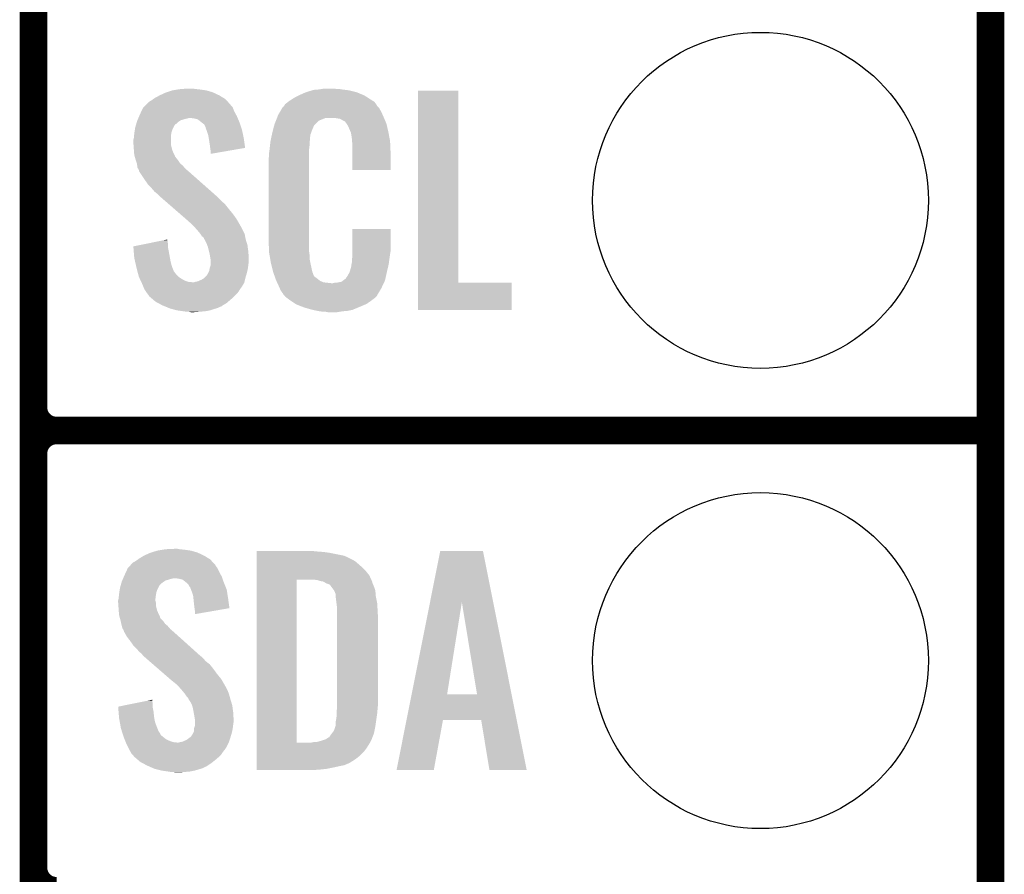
# Model space of a CAD drawing. Extents: x -1.3 to 24.2, y -3.9 to 53.4.
# Tile 16 of 57: x 18.8 to 24.2, y 3.9 to 8.6. Entities that reach past the tile are written whole.
import ezdxf

# ---------------------------------------------------------------- set-up
doc = ezdxf.new("R2010")
doc.units = 0
doc.layers.get('0').update_dxf_attribs({"linetype": 'CONTINUOUS'})
for name, color, linetype in [('TWO-WIRE_ETH_3_CLICK_V103_GKO', 9, 'CONTINUOUS'), ('TWO-WIRE_ETH_3_CLICK_V103_GTO', 11, 'CONTINUOUS'), ('TWO-WIRE_ETH_3_CLICK_V103_GTS', 8, 'CONTINUOUS')]:
    doc.layers.add(name, color=color, linetype=linetype)

# ---------------------------------------------------------------- blocks, each defined once
blk = doc.blocks.new('ROUND_62')
blk.add_circle((0, 0), 0.9271)

msp = doc.modelspace()

# ---------------------------------------------------------------- linework, layer by layer
at = {"layer": 'TWO-WIRE_ETH_3_CLICK_V103_GKO', "const_width": 0.1524}
msp.add_lwpolyline([(24.13, -1.27), (24.13, 50.1142)], dxfattribs=at)
at = {"layer": 'TWO-WIRE_ETH_3_CLICK_V103_GTO', "const_width": 0.1524}
for points in [[(18.8468, -0.5588), (18.8468, 18.3388)], [(18.8468, 6.477), (18.8468, 8.763)], [(18.9738, 6.35), (24.13, 6.35)], [(18.9738, 6.35), (24.13, 6.35)], [(18.8468, 3.937), (18.8468, 6.223)]]:
    msp.add_lwpolyline(points, dxfattribs=at)
for points in [[(18.8468, 6.477, 0.4142136), (18.9738, 6.35)], [(18.9738, 6.35, 0.4142136), (18.8468, 6.223)], [(18.9738, 6.35, 0.4142136), (18.8468, 6.223)], [(18.8468, 3.937, 0.4142136), (18.9738, 3.81)]]:
    msp.add_lwpolyline(points, format="xyb", dxfattribs=at)
at = {"layer": 'TWO-WIRE_ETH_3_CLICK_V103_GTO'}
for points in [[(19.542758, 8.19912), (19.575782, 8.21436), (19.87296, 8.19912), (19.840304, 8.21436)], [(19.575782, 8.21436), (19.5834, 8.2169), (19.840304, 8.21436), (19.83486, 8.2169)], [(19.5834, 8.2169), (19.61388, 8.22706), (19.83486, 8.2169), (19.799302, 8.22706)], [(19.61388, 8.22706), (19.646054, 8.23214), (19.799302, 8.22706), (19.76374, 8.23214)], [(19.646054, 8.23214), (19.662142, 8.23468), (19.76374, 8.23214), (19.738342, 8.23468)], [(19.662142, 8.23468), (19.71294, 8.23722), (19.738342, 8.23468), (19.728182, 8.23722)], [(20.32254, 8.2042), (20.3454, 8.21436), (20.66072, 8.2042), (20.636046, 8.21436)], [(20.3454, 8.21436), (20.353014, 8.216898), (20.636046, 8.21436), (20.629882, 8.216898)], [(20.353014, 8.216898), (20.36826, 8.22198), (20.629882, 8.216898), (20.609558, 8.22198)], [(20.36826, 8.22198), (20.385194, 8.22706), (20.609558, 8.22198), (20.58924, 8.22706)], [(20.385194, 8.22706), (20.393662, 8.2296), (20.58924, 8.22706), (20.56892, 8.2296)], [(20.393662, 8.2296), (20.42414, 8.23214), (20.56892, 8.2296), (20.5486, 8.23214)], [(20.42414, 8.23214), (20.43938, 8.23468), (20.5486, 8.23214), (20.533362, 8.23468)], [(20.43938, 8.23468), (20.454622, 8.23722), (20.518122, 8.23468), (20.507962, 8.23722)], [(20.970242, 7.16534), (20.97026, 8.224498), (21.191242, 7.16534), (21.19122, 8.224498)], [(20.97026, 8.224498), (20.970262, 8.22452), (21.19122, 8.224498), (20.970262, 8.22452)], [(19.469096, 8.148316), (19.484342, 8.163562), (19.933922, 8.148316), (19.919948, 8.163562)], [(19.484342, 8.163562), (19.49704, 8.171178), (19.919948, 8.163562), (19.912968, 8.171178)], [(19.49704, 8.171178), (19.507704, 8.178798), (19.912968, 8.171178), (19.905982, 8.178798)], [(19.507704, 8.178798), (19.51482, 8.183882), (19.905982, 8.178798), (19.897722, 8.183882)], [(19.51482, 8.183882), (19.542758, 8.19912), (19.897722, 8.183882), (19.87296, 8.19912)], [(20.236184, 8.150862), (20.252506, 8.163558), (20.73801, 8.150862), (20.728942, 8.163558)], [(20.252506, 8.163558), (20.25904, 8.16864), (20.728942, 8.163558), (20.720812, 8.16864)], [(20.25904, 8.16864), (20.271014, 8.17626), (20.720812, 8.16864), (20.70862, 8.17626)], [(20.271014, 8.17626), (20.286982, 8.18642), (20.70862, 8.17626), (20.692816, 8.18642)], [(20.286982, 8.18642), (20.312376, 8.199118), (20.692816, 8.18642), (20.67306, 8.199118)], [(20.312376, 8.199118), (20.32254, 8.2042), (20.67306, 8.199118), (20.66072, 8.2042)], [(19.43354, 8.09244), (19.443022, 8.112758), (19.965326, 8.09244), (19.95424, 8.112758)], [(19.443022, 8.112758), (19.451322, 8.13054), (19.95424, 8.112758), (19.947572, 8.13054)], [(19.451322, 8.13054), (19.453856, 8.133076), (19.947572, 8.13054), (19.94662, 8.133076)], [(19.453856, 8.133076), (19.46402, 8.14324), (19.94662, 8.133076), (19.936462, 8.14324)], [(19.46402, 8.14324), (19.469096, 8.148316), (19.936462, 8.14324), (19.933922, 8.148316)], [(20.19808, 8.092442), (20.207044, 8.10768), (20.773968, 8.092442), (20.76704, 8.10768)], [(20.207044, 8.10768), (20.220494, 8.130538), (20.76704, 8.10768), (20.754342, 8.130538)], [(20.220494, 8.130538), (20.223486, 8.135622), (20.754342, 8.130538), (20.74926, 8.135622)], [(20.223486, 8.135622), (20.228562, 8.138166), (20.74926, 8.135622), (20.746716, 8.138166)], [(20.228562, 8.138166), (20.230082, 8.1407), (20.746716, 8.138166), (20.744182, 8.1407)], [(20.230082, 8.1407), (20.23313, 8.145778), (20.744182, 8.1407), (20.74164, 8.145778)], [(20.23313, 8.145778), (20.236184, 8.150862), (20.74164, 8.145778), (20.73801, 8.150862)], [(19.413944, 8.041638), (19.416846, 8.051798), (19.634196, 8.041638), (19.644358, 8.051798)], [(19.416846, 8.051798), (19.4183, 8.056882), (19.644358, 8.051798), (19.651982, 8.056882)], [(19.4183, 8.056882), (19.420474, 8.061958), (19.651982, 8.056882), (19.659596, 8.061958)], [(19.420474, 8.061958), (19.423742, 8.06958), (19.659596, 8.061958), (19.685, 8.06958)], [(19.423742, 8.06958), (19.42483, 8.07212), (19.685, 8.06958), (19.697698, 8.07212)], [(19.42483, 8.07212), (19.425918, 8.074658), (19.697698, 8.07212), (19.705318, 8.074658)], [(19.425918, 8.07466), (19.430274, 8.084822), (19.973836, 8.07466), (19.96948, 8.084822)], [(19.425918, 8.074658), (19.425918, 8.07466), (19.705318, 8.074658), (19.712938, 8.07466)], [(19.430274, 8.084822), (19.43354, 8.09244), (19.96948, 8.084822), (19.965326, 8.09244)], [(19.733258, 8.07212), (19.712938, 8.07466), (19.974924, 8.07212), (19.973836, 8.07466)], [(19.753576, 8.067042), (19.733258, 8.07212), (19.9771, 8.067042), (19.974924, 8.07212)], [(19.775806, 8.04926), (19.753576, 8.067042), (19.98472, 8.04926), (19.9771, 8.067042)], [(19.77898, 8.04672), (19.775806, 8.04926), (19.985568, 8.04672), (19.98472, 8.04926)], [(19.789136, 8.0391), (19.77898, 8.04672), (19.988108, 8.0391), (19.985568, 8.04672)], [(20.177762, 8.041642), (20.18487, 8.059416), (20.403824, 8.041642), (20.4216, 8.059416)], [(20.18487, 8.059416), (20.190966, 8.074658), (20.4216, 8.059416), (20.459696, 8.074658)], [(20.190966, 8.07466), (20.192998, 8.07974), (20.781918, 8.07466), (20.77974, 8.07974)], [(20.190966, 8.074658), (20.190966, 8.07466), (20.459696, 8.074658), (20.510498, 8.07466)], [(20.192998, 8.07974), (20.19808, 8.092442), (20.77974, 8.07974), (20.773968, 8.092442)], [(20.540978, 8.06958), (20.510498, 8.07466), (20.784096, 8.06958), (20.781918, 8.07466)], [(20.548598, 8.064502), (20.540978, 8.06958), (20.786272, 8.064502), (20.784096, 8.06958)], [(20.563836, 8.056882), (20.548598, 8.064502), (20.789536, 8.056882), (20.786272, 8.064502)], [(20.568918, 8.051802), (20.563836, 8.056882), (20.791714, 8.051802), (20.789536, 8.056882)], [(20.574364, 8.044178), (20.568918, 8.051802), (20.79498, 8.044178), (20.791714, 8.051802)], [(19.40306, 7.9883), (19.404232, 7.99592), (19.60753, 7.9883), (19.6088, 7.99592)], [(19.404232, 7.99592), (19.406576, 8.011158), (19.6088, 7.99592), (19.61388, 8.011158)], [(19.406576, 8.011158), (19.40814, 8.021322), (19.61388, 8.011158), (19.618962, 8.021322)], [(19.40814, 8.021322), (19.41104, 8.031478), (19.618962, 8.021322), (19.62404, 8.031478)], [(19.41104, 8.031478), (19.413218, 8.039096), (19.62404, 8.031478), (19.62912, 8.039096)], [(19.413218, 8.039096), (19.413944, 8.041638), (19.62912, 8.039096), (19.634196, 8.041638)], [(19.796758, 8.023864), (19.789136, 8.0391), (19.993186, 8.023864), (19.988108, 8.0391)], [(19.79676, 8.021324), (19.796758, 8.023864), (19.994032, 8.021324), (19.993186, 8.023864)], [(19.800572, 8.011158), (19.79676, 8.021324), (19.99742, 8.011158), (19.994032, 8.021324)], [(19.80438, 8.001), (19.800572, 8.011158), (19.99956, 8.001), (19.99742, 8.011158)], [(19.811998, 7.978142), (19.80438, 8.001), (20.004372, 7.978142), (19.99956, 8.001)], [(20.16292, 7.983216), (20.16506, 7.99338), (20.37588, 7.983216), (20.379574, 7.99338)], [(20.16506, 7.99338), (20.169738, 8.01116), (20.379574, 7.99338), (20.38604, 8.01116)], [(20.169738, 8.01116), (20.175754, 8.034016), (20.38604, 8.01116), (20.396198, 8.034016)], [(20.175754, 8.034016), (20.177762, 8.041642), (20.396198, 8.034016), (20.403824, 8.041642)], [(20.581618, 8.034022), (20.574364, 8.044178), (20.79737, 8.034022), (20.79498, 8.044178)], [(20.59178, 8.01116), (20.581618, 8.034022), (20.80275, 8.01116), (20.79737, 8.034022)], [(20.595844, 8.001), (20.59178, 8.01116), (20.80514, 8.001), (20.80275, 8.01116)], [(20.59686, 7.99846), (20.595844, 8.001), (20.805624, 7.99846), (20.80514, 8.001)], [(20.599398, 7.993384), (20.59686, 7.99846), (20.806592, 7.993384), (20.805624, 7.99846)], [(20.5994, 7.990842), (20.599398, 7.993384), (20.807076, 7.990842), (20.806592, 7.993384)], [(20.60194, 7.978138), (20.5994, 7.990842), (20.809496, 7.978138), (20.807076, 7.990842)], [(19.39798, 7.952742), (19.40052, 7.962902), (19.60626, 7.952742), (19.60626, 7.962902)], [(19.39798, 7.940038), (19.39798, 7.952742), (19.60626, 7.940038), (19.60626, 7.952742)], [(19.39907, 7.924798), (19.39798, 7.940038), (19.60626, 7.924798), (19.60626, 7.940038)], [(19.40052, 7.962902), (19.402296, 7.980678), (19.60626, 7.962902), (19.60626, 7.980678)], [(19.402296, 7.980678), (19.40306, 7.9883), (19.60626, 7.980678), (19.60753, 7.9883)], [(19.814406, 7.9629), (19.811998, 7.978142), (20.00758, 7.9629), (20.004372, 7.978142)], [(19.81962, 7.92988), (19.814406, 7.9629), (20.012286, 7.92988), (20.00758, 7.9629)], [(20.15236, 7.92226), (20.154616, 7.942578), (20.3708, 7.92226), (20.3708, 7.942578)], [(20.154616, 7.942578), (20.1549, 7.945118), (20.3708, 7.942578), (20.371308, 7.945118)], [(20.1549, 7.945118), (20.157038, 7.955278), (20.371308, 7.945118), (20.37334, 7.955278)], [(20.157038, 7.955278), (20.159712, 7.967978), (20.37334, 7.955278), (20.37334, 7.967978)], [(20.159712, 7.967978), (20.16185, 7.978138), (20.37334, 7.967978), (20.37588, 7.978138)], [(20.16185, 7.978138), (20.16292, 7.983216), (20.37588, 7.978138), (20.37588, 7.983216)], [(20.60448, 7.96036), (20.60194, 7.978138), (20.812882, 7.96036), (20.809496, 7.978138)], [(20.605458, 7.947658), (20.60448, 7.96036), (20.8153, 7.947658), (20.812882, 7.96036)], [(20.60702, 7.92734), (20.605458, 7.947658), (20.816184, 7.92734), (20.8153, 7.947658)], [(19.40052, 7.90448), (19.39907, 7.924798), (19.61134, 7.90448), (19.60626, 7.924798)], [(19.401302, 7.894318), (19.40052, 7.90448), (19.61388, 7.894318), (19.61134, 7.90448)], [(19.40306, 7.871462), (19.401302, 7.894318), (19.624432, 7.871462), (19.61388, 7.894318)], [(19.82216, 7.90956), (19.81962, 7.92988), (20.01518, 7.90956), (20.012286, 7.92988)], [(19.822162, 7.909556), (19.82216, 7.90956), (20.01518, 7.909556), (20.01518, 7.90956)], [(19.8247, 7.89178), (19.822162, 7.909556), (19.912542, 7.89178), (20.01518, 7.909556)], [(19.8247, 7.876566), (19.8247, 7.89178), (19.8247, 7.876566), (19.912542, 7.89178)], [(20.14728, 7.88162), (20.14982, 7.8994), (20.36826, 7.88162), (20.36826, 7.8994)], [(20.14982, 7.8994), (20.150102, 7.901938), (20.36826, 7.8994), (20.36826, 7.901938)], [(20.150102, 7.901938), (20.15236, 7.92226), (20.36826, 7.901938), (20.3708, 7.92226)], [(20.60702, 7.88924), (20.60702, 7.92734), (20.81784, 7.88924), (20.816184, 7.92734)], [(20.60702, 7.787662), (20.60702, 7.88924), (20.817818, 7.787662), (20.81784, 7.88924)], [(19.405832, 7.8613), (19.40306, 7.871462), (19.629122, 7.8613), (19.624432, 7.871462)], [(19.406526, 7.858756), (19.405832, 7.8613), (19.631662, 7.858756), (19.629122, 7.8613)], [(19.407912, 7.85368), (19.406526, 7.858756), (19.634202, 7.85368), (19.631662, 7.858756)], [(19.409298, 7.848598), (19.407912, 7.85368), (19.63928, 7.848598), (19.634202, 7.85368)], [(19.410682, 7.84352), (19.409298, 7.848598), (19.64309, 7.84352), (19.63928, 7.848598)], [(19.412376, 7.83844), (19.410682, 7.84352), (19.6469, 7.83844), (19.64309, 7.84352)], [(19.417454, 7.823198), (19.412376, 7.83844), (19.657062, 7.823198), (19.6469, 7.83844)], [(20.14474, 7.851142), (20.14728, 7.863842), (20.36826, 7.851142), (20.36826, 7.863842)], [(20.14474, 7.40156), (20.14474, 7.851142), (20.36826, 7.40156), (20.36826, 7.851142)], [(20.14728, 7.863842), (20.14728, 7.88162), (20.36826, 7.863842), (20.36826, 7.88162)], [(19.418298, 7.820662), (19.417454, 7.823198), (19.660234, 7.820662), (19.657062, 7.823198)], [(19.419252, 7.81304), (19.418298, 7.820662), (19.669762, 7.81304), (19.660234, 7.820662)], [(19.42084, 7.800342), (19.419252, 7.81304), (19.680644, 7.800342), (19.669762, 7.81304)], [(19.423892, 7.795258), (19.42084, 7.800342), (19.685, 7.795258), (19.680644, 7.800342)], [(19.42846, 7.787642), (19.423892, 7.795258), (19.693888, 7.787642), (19.685, 7.795258)], [(19.430366, 7.78002), (19.42846, 7.787642), (19.70278, 7.78002), (19.693888, 7.787642)], [(19.430998, 7.777486), (19.430366, 7.78002), (19.70565, 7.777486), (19.70278, 7.78002)], [(19.433538, 7.774942), (19.430998, 7.777486), (19.70853, 7.774942), (19.70565, 7.777486)], [(19.46402, 7.72922), (19.433538, 7.774942), (19.76029, 7.72922), (19.70853, 7.774942)], [(20.817818, 7.78764), (20.60702, 7.787662), (20.817818, 7.78764), (20.817818, 7.787662)], [(19.4818, 7.70382), (19.46402, 7.72922), (19.789046, 7.70382), (19.76029, 7.72922)], [(19.499582, 7.68604), (19.4818, 7.70382), (19.809174, 7.68604), (19.789046, 7.70382)], [(19.514818, 7.66826), (19.499582, 7.68604), (19.829302, 7.66826), (19.809174, 7.68604)], [(19.527518, 7.658102), (19.514818, 7.66826), (19.840802, 7.658102), (19.829302, 7.66826)], [(19.54022, 7.6454), (19.527518, 7.658102), (19.85518, 7.6454), (19.840802, 7.658102)], [(19.54022, 7.645398), (19.54022, 7.6454), (19.855182, 7.645398), (19.85518, 7.6454)], [(19.572458, 7.61746), (19.54022, 7.645398), (19.88312, 7.61746), (19.855182, 7.645398)], [(19.592976, 7.599678), (19.572458, 7.61746), (19.903442, 7.599678), (19.88312, 7.61746)], [(19.622282, 7.57428), (19.592976, 7.599678), (19.92376, 7.57428), (19.903442, 7.599678)], [(19.65452, 7.54634), (19.622282, 7.57428), (19.94662, 7.54634), (19.92376, 7.57428)], [(19.68676, 7.5184), (19.65452, 7.54634), (19.966942, 7.5184), (19.94662, 7.54634)], [(19.69262, 7.51332), (19.68676, 7.5184), (19.969906, 7.51332), (19.966942, 7.5184)], [(19.71548, 7.493), (19.69262, 7.51332), (19.981758, 7.493), (19.969906, 7.51332)], [(19.720562, 7.48792), (19.71548, 7.493), (19.98472, 7.48792), (19.981758, 7.493)], [(19.725644, 7.482838), (19.720562, 7.48792), (19.987262, 7.482838), (19.98472, 7.48792)], [(19.733264, 7.475218), (19.725644, 7.482838), (19.99234, 7.475218), (19.987262, 7.482838)], [(19.735802, 7.47268), (19.733264, 7.475218), (19.99361, 7.47268), (19.99234, 7.475218)], [(19.75358, 7.45236), (19.735802, 7.47268), (20.00377, 7.45236), (19.99361, 7.47268)], [(19.76628, 7.43712), (19.75358, 7.45236), (20.01139, 7.43712), (20.00377, 7.45236)], [(20.607024, 7.338058), (20.60704, 7.462498), (20.81784, 7.338058), (20.81784, 7.462498)], [(20.60704, 7.462498), (20.607042, 7.46252), (20.81784, 7.462498), (20.607042, 7.46252)], [(19.485744, 7.383778), (19.56098, 7.399018), (19.58848, 7.383778), (19.58594, 7.399018)], [(19.56098, 7.399018), (19.58594, 7.404074), (19.58594, 7.399018), (19.58594, 7.404074)], [(19.767976, 7.434578), (19.76628, 7.43712), (20.01266, 7.434578), (20.01139, 7.43712)], [(19.776438, 7.421882), (19.767976, 7.434578), (20.01497, 7.421882), (20.01266, 7.434578)], [(19.786596, 7.414262), (19.776438, 7.421882), (20.016354, 7.414262), (20.01497, 7.421882)], [(19.78914, 7.406644), (19.786596, 7.414262), (20.01774, 7.406644), (20.016354, 7.414262)], [(19.789146, 7.406638), (19.78914, 7.406644), (20.01774, 7.406638), (20.01774, 7.406644)], [(19.791678, 7.4041), (19.789146, 7.406638), (20.018522, 7.4041), (20.01774, 7.406638)], [(19.80184, 7.38378), (19.791678, 7.4041), (20.024774, 7.38378), (20.018522, 7.4041)], [(20.147092, 7.33806), (20.14474, 7.40156), (20.36826, 7.33806), (20.36826, 7.40156)], [(19.398, 7.366004), (19.485744, 7.383778), (19.58848, 7.366004), (19.58848, 7.383778)], [(19.398204, 7.363458), (19.398, 7.366004), (19.58848, 7.363458), (19.58848, 7.366004)], [(19.400228, 7.33806), (19.398204, 7.363458), (19.59356, 7.33806), (19.58848, 7.363458)], [(19.805652, 7.373618), (19.80184, 7.38378), (20.0279, 7.373618), (20.024774, 7.38378)], [(19.809458, 7.363462), (19.805652, 7.373618), (20.029256, 7.363462), (20.0279, 7.373618)], [(19.816446, 7.33552), (19.809458, 7.363462), (20.03298, 7.33552), (20.029256, 7.363462)], [(19.40306, 7.302502), (19.400228, 7.33806), (19.600026, 7.302502), (19.59356, 7.33806)], [(19.40768, 7.28218), (19.40306, 7.302502), (19.60372, 7.28218), (19.600026, 7.302502)], [(19.81962, 7.32282), (19.816446, 7.33552), (20.033774, 7.32282), (20.03298, 7.33552)], [(19.824278, 7.294882), (19.81962, 7.32282), (20.03552, 7.294882), (20.033774, 7.32282)], [(19.8247, 7.292342), (19.824278, 7.294882), (20.03552, 7.292342), (20.03552, 7.294882)], [(19.8247, 7.28218), (19.8247, 7.292342), (20.03552, 7.28218), (20.03552, 7.292342)], [(20.14728, 7.332982), (20.147092, 7.33806), (20.368986, 7.332982), (20.36826, 7.33806)], [(20.14949, 7.320278), (20.14728, 7.332982), (20.3708, 7.320278), (20.368986, 7.332982)], [(20.153466, 7.297418), (20.14949, 7.320278), (20.3708, 7.297418), (20.3708, 7.320278)], [(20.15744, 7.27456), (20.153466, 7.297418), (20.375614, 7.27456), (20.3708, 7.297418)], [(20.60448, 7.2898), (20.606384, 7.30504), (20.810726, 7.2898), (20.81276, 7.30504)], [(20.60448, 7.277102), (20.60448, 7.2898), (20.809034, 7.277102), (20.810726, 7.2898)], [(20.606384, 7.30504), (20.60702, 7.310122), (20.81276, 7.30504), (20.813486, 7.310122)], [(20.60702, 7.32282), (20.607024, 7.338058), (20.8153, 7.32282), (20.81784, 7.338058)], [(20.60702, 7.310122), (20.60702, 7.32282), (20.813486, 7.310122), (20.8153, 7.32282)], [(19.41403, 7.254238), (19.40768, 7.28218), (19.61134, 7.254238), (19.60372, 7.28218)], [(19.41576, 7.24662), (19.41403, 7.254238), (19.61439, 7.24662), (19.61134, 7.254238)], [(19.42044, 7.22884), (19.41576, 7.24662), (19.621504, 7.22884), (19.61439, 7.24662)], [(19.812, 7.221222), (19.81708, 7.231382), (20.02536, 7.221222), (20.027616, 7.231382)], [(19.81708, 7.231382), (19.819198, 7.244082), (20.027616, 7.231382), (20.03044, 7.244082)], [(19.819198, 7.244082), (19.819622, 7.246622), (20.03044, 7.244082), (20.030756, 7.246622)], [(19.819622, 7.246622), (19.8247, 7.261864), (20.030756, 7.246622), (20.032662, 7.261864)], [(19.8247, 7.2644), (19.8247, 7.28218), (20.03298, 7.2644), (20.03552, 7.28218)], [(19.8247, 7.261864), (19.8247, 7.2644), (20.032662, 7.261864), (20.03298, 7.2644)], [(20.163792, 7.24916), (20.15744, 7.27456), (20.38096, 7.24916), (20.375614, 7.27456)], [(20.169508, 7.226298), (20.163792, 7.24916), (20.386042, 7.226298), (20.38096, 7.24916)], [(20.591782, 7.223762), (20.5994, 7.249162), (20.79752, 7.223762), (20.803496, 7.249162)], [(20.5994, 7.249162), (20.599402, 7.251704), (20.803496, 7.249162), (20.804094, 7.251704)], [(20.599402, 7.251704), (20.60194, 7.256784), (20.804094, 7.251704), (20.805288, 7.256784)], [(20.60194, 7.264402), (20.602448, 7.266942), (20.807082, 7.264402), (20.80768, 7.266942)], [(20.60194, 7.256784), (20.60194, 7.264402), (20.805288, 7.256784), (20.807082, 7.264402)], [(20.602448, 7.266942), (20.60448, 7.277102), (20.80768, 7.266942), (20.809034, 7.277102)], [(19.421108, 7.2263), (19.42044, 7.22884), (19.62404, 7.2263), (19.621504, 7.22884)], [(19.423112, 7.21868), (19.421108, 7.2263), (19.62912, 7.21868), (19.62404, 7.2263)], [(19.425786, 7.20852), (19.423112, 7.21868), (19.636742, 7.20852), (19.62912, 7.21868)], [(19.428458, 7.19836), (19.425786, 7.20852), (19.6469, 7.19836), (19.636742, 7.20852)], [(19.4332, 7.188202), (19.428458, 7.19836), (19.662138, 7.188202), (19.6469, 7.19836)], [(19.437942, 7.17804), (19.4332, 7.188202), (19.67992, 7.17804), (19.662138, 7.188202)], [(19.4415, 7.17042), (19.437942, 7.17804), (19.700242, 7.17042), (19.67992, 7.17804)], [(19.753582, 7.172962), (19.77644, 7.18312), (20.012024, 7.172962), (20.014564, 7.18312)], [(19.77644, 7.18312), (19.789142, 7.190742), (20.014564, 7.18312), (20.01647, 7.190742)], [(19.789142, 7.190742), (19.79422, 7.19582), (20.01647, 7.190742), (20.01774, 7.19582)], [(19.79422, 7.19582), (19.80184, 7.20344), (20.01774, 7.19582), (20.020024, 7.20344)], [(19.80184, 7.20344), (19.80692, 7.211062), (20.020024, 7.20344), (20.022312, 7.211062)], [(19.80692, 7.211062), (19.812, 7.221222), (20.022312, 7.211062), (20.02536, 7.221222)], [(20.170142, 7.22376), (20.169508, 7.226298), (20.386996, 7.22376), (20.386042, 7.226298)], [(20.176418, 7.20598), (20.170142, 7.22376), (20.393664, 7.20598), (20.386996, 7.22376)], [(20.177316, 7.203436), (20.176418, 7.20598), (20.396202, 7.203436), (20.393664, 7.20598)], [(20.179106, 7.19836), (20.177316, 7.203436), (20.398744, 7.19836), (20.396202, 7.203436)], [(20.1809, 7.19328), (20.179106, 7.19836), (20.40636, 7.19328), (20.398744, 7.19836)], [(20.183588, 7.18566), (20.1809, 7.19328), (20.41652, 7.18566), (20.40636, 7.19328)], [(20.18538, 7.18058), (20.183588, 7.18566), (20.422872, 7.18058), (20.41652, 7.18566)], [(20.187726, 7.1755), (20.18538, 7.18058), (20.429222, 7.1755), (20.422872, 7.18058)], [(20.191242, 7.16788), (20.187726, 7.1755), (20.447004, 7.16788), (20.429222, 7.1755)], [(20.546064, 7.170422), (20.556218, 7.178038), (20.783774, 7.170422), (20.787358, 7.178038)], [(20.556218, 7.178038), (20.566384, 7.18566), (20.787358, 7.178038), (20.789052, 7.18566)], [(20.566384, 7.18566), (20.568926, 7.185674), (20.789052, 7.18566), (20.789054, 7.185674)], [(20.568926, 7.185674), (20.571462, 7.19074), (20.789054, 7.185674), (20.79018, 7.19074)], [(20.571462, 7.19074), (20.579082, 7.2009), (20.79018, 7.19074), (20.792438, 7.2009)], [(20.579082, 7.2009), (20.59178, 7.22376), (20.792438, 7.2009), (20.79752, 7.22376)], [(20.59178, 7.22376), (20.591782, 7.223762), (20.79752, 7.22376), (20.79752, 7.223762)], [(19.442684, 7.16788), (19.4415, 7.17042), (19.725638, 7.16788), (19.700242, 7.17042)], [(19.443872, 7.165338), (19.442684, 7.16788), (20.01012, 7.165338), (20.010754, 7.16788)], [(19.44624, 7.16026), (19.443872, 7.165338), (20.007072, 7.16026), (20.01012, 7.165338)], [(19.454708, 7.139938), (19.44624, 7.16026), (19.994878, 7.139938), (20.007072, 7.16026)], [(19.455766, 7.1374), (19.454708, 7.139938), (19.99234, 7.1374), (19.994878, 7.139938)], [(19.45894, 7.129782), (19.455766, 7.1374), (19.98726, 7.129782), (19.99234, 7.1374)], [(19.45894, 7.12978), (19.45894, 7.129782), (19.987258, 7.12978), (19.98726, 7.129782)], [(19.467408, 7.11708), (19.45894, 7.12978), (19.97964, 7.11708), (19.987258, 7.12978)], [(19.725638, 7.16788), (19.733262, 7.167882), (20.010754, 7.16788), (20.010754, 7.167882)], [(19.733262, 7.167882), (19.740882, 7.17042), (20.010754, 7.167882), (20.01139, 7.17042)], [(19.740882, 7.17042), (19.753582, 7.172962), (20.01139, 7.17042), (20.012024, 7.172962)], [(20.192414, 7.16534), (20.191242, 7.16788), (20.46732, 7.16534), (20.447004, 7.16788)], [(20.193588, 7.1628), (20.192414, 7.16534), (20.490182, 7.1628), (20.46732, 7.16534)], [(20.20062, 7.14756), (20.193588, 7.1628), (20.773016, 7.14756), (20.780186, 7.1628)], [(20.206266, 7.13486), (20.20062, 7.14756), (20.76704, 7.13486), (20.773016, 7.14756)], [(20.21078, 7.1247), (20.206266, 7.13486), (20.760944, 7.1247), (20.76704, 7.13486)], [(20.22094, 7.10946), (20.21078, 7.1247), (20.7518, 7.10946), (20.760944, 7.1247)], [(20.500342, 7.1628), (20.510502, 7.16534), (20.780186, 7.1628), (20.781382, 7.16534)], [(20.518122, 7.16534), (20.546064, 7.170422), (20.781382, 7.16534), (20.783774, 7.170422)], [(20.97024, 7.015502), (20.970242, 7.165318), (21.485838, 7.015502), (21.48586, 7.165318)], [(20.970242, 7.165318), (20.970242, 7.16534), (21.48586, 7.165318), (21.191242, 7.16534)], [(19.47418, 7.10692), (19.467408, 7.11708), (19.971172, 7.10692), (19.97964, 7.11708)], [(19.477988, 7.101842), (19.47418, 7.10692), (19.966942, 7.101842), (19.971172, 7.10692)], [(19.481798, 7.09676), (19.477988, 7.101842), (19.96186, 7.09676), (19.966942, 7.101842)], [(19.484338, 7.091684), (19.481798, 7.09676), (19.956784, 7.091684), (19.96186, 7.09676)], [(19.49027, 7.0866), (19.484338, 7.091684), (19.9517, 7.0866), (19.956784, 7.091684)], [(19.508048, 7.07136), (19.49027, 7.0866), (19.93392, 7.07136), (19.9517, 7.0866)], [(19.5199, 7.0612), (19.508048, 7.07136), (19.922308, 7.0612), (19.93392, 7.07136)], [(20.223474, 7.106926), (20.22094, 7.10946), (20.750278, 7.106926), (20.7518, 7.10946)], [(20.22348, 7.104386), (20.223474, 7.106926), (20.748754, 7.104386), (20.750278, 7.106926)], [(20.230014, 7.09676), (20.22348, 7.104386), (20.74418, 7.09676), (20.748754, 7.104386)], [(20.234366, 7.09168), (20.230014, 7.09676), (20.741638, 7.09168), (20.74418, 7.09676)], [(20.238718, 7.0866), (20.234366, 7.09168), (20.736558, 7.0866), (20.741638, 7.09168)], [(20.245492, 7.08152), (20.238718, 7.0866), (20.731478, 7.08152), (20.736558, 7.0866)], [(20.25904, 7.07136), (20.245492, 7.08152), (20.717932, 7.07136), (20.731478, 7.08152)], [(20.266662, 7.06628), (20.25904, 7.07136), (20.71116, 7.06628), (20.717932, 7.07136)], [(19.534192, 7.053578), (19.5199, 7.0612), (19.913598, 7.053578), (19.922308, 7.0612)], [(19.558, 7.04088), (19.534192, 7.053578), (19.89245, 7.04088), (19.913598, 7.053578)], [(19.564198, 7.038328), (19.558, 7.04088), (19.8882, 7.038328), (19.89245, 7.04088)], [(19.570348, 7.035796), (19.564198, 7.038328), (19.888182, 7.035796), (19.8882, 7.038328)], [(19.576506, 7.03326), (19.570348, 7.035796), (19.878038, 7.03326), (19.888182, 7.035796)], [(19.595016, 7.025638), (19.576506, 7.03326), (19.862798, 7.025638), (19.878038, 7.03326)], [(19.601178, 7.0231), (19.595016, 7.025638), (19.853912, 7.0231), (19.862798, 7.025638)], [(19.610704, 7.02056), (19.601178, 7.0231), (19.84502, 7.02056), (19.853912, 7.0231)], [(19.639278, 7.01294), (19.610704, 7.02056), (19.82216, 7.01294), (19.84502, 7.02056)], [(19.67484, 7.00786), (19.639278, 7.01294), (19.794222, 7.00786), (19.82216, 7.01294)], [(20.293332, 7.0485), (20.266662, 7.06628), (20.68576, 7.0485), (20.71116, 7.06628)], [(20.297138, 7.045962), (20.293332, 7.0485), (20.679838, 7.045962), (20.68576, 7.0485)], [(20.3298, 7.03326), (20.297138, 7.045962), (20.6502, 7.03326), (20.679838, 7.045962)], [(20.34286, 7.02818), (20.3298, 7.03326), (20.637862, 7.02818), (20.6502, 7.03326)], [(20.38858, 7.01548), (20.34286, 7.02818), (20.607018, 7.01548), (20.637862, 7.02818)], [(20.413982, 7.0104), (20.38858, 7.01548), (20.58162, 7.0104), (20.607018, 7.01548)], [(21.485838, 7.01548), (20.97024, 7.015502), (21.485838, 7.01548), (21.485838, 7.015502)], [(19.69262, 7.00532), (19.67484, 7.00786), (19.763742, 7.00532), (19.794222, 7.00786)], [(19.715478, 7.00278), (19.705318, 7.00532), (19.733262, 7.00278), (19.763742, 7.00532)], [(20.426682, 7.00786), (20.413982, 7.0104), (20.55368, 7.00786), (20.58162, 7.0104)], [(20.44446, 7.00532), (20.426682, 7.00786), (20.538438, 7.00532), (20.55368, 7.00786)], [(20.472398, 7.00278), (20.459698, 7.00532), (20.523198, 7.00278), (20.538438, 7.00532)], [(19.430998, 5.64388), (19.456402, 5.65912), (19.813906, 5.64388), (19.78914, 5.65912)], [(19.456402, 5.65912), (19.489422, 5.674362), (19.78914, 5.65912), (19.75648, 5.674362)], [(19.489422, 5.674362), (19.497544, 5.6769), (19.75648, 5.674362), (19.75104, 5.6769)], [(19.497544, 5.6769), (19.53006, 5.68706), (19.75104, 5.6769), (19.715482, 5.68706)], [(19.53006, 5.68706), (19.56054, 5.69214), (19.715482, 5.68706), (19.67992, 5.69214)], [(19.56054, 5.69214), (19.575782, 5.69468), (19.67992, 5.69214), (19.654518, 5.69468)], [(19.575782, 5.69468), (19.62912, 5.69722), (19.654518, 5.69468), (19.641822, 5.69722)], [(20.07872, 5.68198), (20.078722, 5.68452), (20.41652, 5.68198), (20.39112, 5.68452)], [(20.07872, 5.67944), (20.07872, 5.68198), (20.44954, 5.67944), (20.41652, 5.68198)], [(20.07872, 5.67436), (20.07872, 5.67944), (20.485098, 5.67436), (20.44954, 5.67944)], [(20.07872, 5.659118), (20.07872, 5.67436), (20.561302, 5.659118), (20.485098, 5.67436)], [(20.07872, 5.64388), (20.07872, 5.659118), (20.59432, 5.64388), (20.561302, 5.659118)], [(21.035876, 5.402448), (21.092174, 5.684502), (21.384672, 5.402448), (21.328384, 5.684502)], [(21.092174, 5.684502), (21.092178, 5.68452), (21.328384, 5.684502), (21.092178, 5.68452)], [(19.369828, 5.593078), (19.379142, 5.60324), (19.86026, 5.593078), (19.852642, 5.60324)], [(19.379142, 5.60324), (19.383796, 5.608316), (19.852642, 5.60324), (19.850102, 5.608316)], [(19.383796, 5.608316), (19.395444, 5.621022), (19.850102, 5.608316), (19.838456, 5.621022)], [(19.395444, 5.621022), (19.400518, 5.62356), (19.838456, 5.621022), (19.83613, 5.62356)], [(19.400518, 5.62356), (19.41322, 5.631178), (19.83613, 5.62356), (19.829148, 5.631178)], [(19.41322, 5.631178), (19.423884, 5.638798), (19.829148, 5.631178), (19.822162, 5.638798)], [(19.423884, 5.638798), (19.430998, 5.64388), (19.822162, 5.638798), (19.813906, 5.64388)], [(20.07872, 5.63626), (20.07872, 5.64388), (20.609558, 5.63626), (20.59432, 5.64388)], [(20.07872, 5.62864), (20.07872, 5.63626), (20.622262, 5.62864), (20.609558, 5.63626)], [(20.07872, 5.6134), (20.07872, 5.62864), (20.64004, 5.6134), (20.622262, 5.62864)], [(20.07872, 5.595622), (20.07872, 5.6134), (20.66036, 5.595622), (20.64004, 5.6134)], [(19.342098, 5.53466), (19.346452, 5.544818), (19.88929, 5.53466), (19.88566, 5.544818)], [(19.346452, 5.544818), (19.34972, 5.55244), (19.88566, 5.544818), (19.881504, 5.55244)], [(19.34972, 5.55244), (19.359202, 5.57276), (19.881504, 5.55244), (19.87042, 5.57276)], [(19.359202, 5.57276), (19.367502, 5.59054), (19.87042, 5.57276), (19.86153, 5.59054)], [(19.367502, 5.59054), (19.369828, 5.593078), (19.86153, 5.59054), (19.86026, 5.593078)], [(20.078718, 5.549898), (20.07872, 5.575298), (20.701, 5.549898), (20.680682, 5.575298)], [(20.078718, 5.52704), (20.078718, 5.549898), (20.711392, 5.52704), (20.701, 5.549898)], [(20.07872, 5.575298), (20.07872, 5.595622), (20.680682, 5.575298), (20.66036, 5.595622)], [(19.32432, 5.481322), (19.32722, 5.491478), (19.535142, 5.481322), (19.54022, 5.491478)], [(19.32722, 5.491478), (19.329398, 5.4991), (19.54022, 5.491478), (19.5453, 5.4991)], [(19.329398, 5.4991), (19.330124, 5.50164), (19.5453, 5.4991), (19.54784, 5.50164)], [(19.330124, 5.50164), (19.333028, 5.5118), (19.54784, 5.50164), (19.56054, 5.5118)], [(19.333028, 5.5118), (19.33448, 5.516882), (19.56054, 5.5118), (19.568162, 5.516882)], [(19.33448, 5.516882), (19.336654, 5.521958), (19.568162, 5.516882), (19.575776, 5.521958)], [(19.336654, 5.521958), (19.339922, 5.52958), (19.575776, 5.521958), (19.601182, 5.52958)], [(19.339922, 5.52958), (19.342098, 5.53466), (19.601182, 5.52958), (19.621498, 5.53466)], [(19.649438, 5.53212), (19.629118, 5.53466), (19.890196, 5.53212), (19.88929, 5.53466)], [(19.669756, 5.527042), (19.649438, 5.53212), (19.89201, 5.527042), (19.890196, 5.53212)], [(19.691986, 5.50926), (19.669756, 5.527042), (19.89836, 5.50926), (19.89201, 5.527042)], [(19.695158, 5.506722), (19.691986, 5.50926), (19.899376, 5.506722), (19.89836, 5.50926)], [(19.702778, 5.4991), (19.695158, 5.506722), (19.902424, 5.4991), (19.899376, 5.506722)], [(19.707858, 5.488944), (19.702778, 5.4991), (19.906486, 5.488944), (19.902424, 5.4991)], [(20.078702, 4.627902), (20.078718, 5.52704), (20.29968, 4.627902), (20.299702, 5.52704)], [(20.413982, 5.524498), (20.391118, 5.52704), (20.712548, 5.524498), (20.711392, 5.52704)], [(20.421598, 5.52196), (20.413982, 5.524498), (20.7137, 5.52196), (20.712548, 5.524498)], [(20.42922, 5.51942), (20.421598, 5.52196), (20.714972, 5.51942), (20.7137, 5.52196)], [(20.444462, 5.516878), (20.42922, 5.51942), (20.716242, 5.516878), (20.714972, 5.51942)], [(20.454622, 5.511798), (20.444462, 5.516878), (20.717512, 5.511798), (20.716242, 5.516878)], [(20.462242, 5.50672), (20.454622, 5.511798), (20.718782, 5.50672), (20.717512, 5.511798)], [(20.462248, 5.506718), (20.462242, 5.50672), (20.718782, 5.506718), (20.718782, 5.50672)], [(20.467324, 5.50418), (20.462248, 5.506718), (20.71987, 5.50418), (20.718782, 5.506718)], [(20.469864, 5.504178), (20.467324, 5.50418), (20.719872, 5.504178), (20.71987, 5.50418)], [(20.482562, 5.499096), (20.469864, 5.504178), (20.72205, 5.499096), (20.719872, 5.504178)], [(20.49018, 5.48894), (20.482562, 5.499096), (20.7264, 5.48894), (20.72205, 5.499096)], [(19.3167, 5.422902), (19.318476, 5.44068), (19.520216, 5.422902), (19.52244, 5.44068)], [(19.318476, 5.44068), (19.31924, 5.4483), (19.52244, 5.44068), (19.52371, 5.4483)], [(19.31924, 5.4483), (19.320412, 5.45592), (19.52371, 5.4483), (19.52498, 5.45592)], [(19.320412, 5.45592), (19.322756, 5.471158), (19.52498, 5.45592), (19.53006, 5.471158)], [(19.322756, 5.471158), (19.32432, 5.481322), (19.53006, 5.471158), (19.535142, 5.481322)], [(19.712934, 5.483866), (19.707858, 5.488944), (19.908518, 5.483866), (19.906486, 5.488944)], [(19.71294, 5.481324), (19.712934, 5.483866), (19.909534, 5.481324), (19.908518, 5.483866)], [(19.716752, 5.471158), (19.71294, 5.481324), (19.9136, 5.471158), (19.909534, 5.481324)], [(19.72056, 5.461), (19.716752, 5.471158), (19.915204, 5.461), (19.9136, 5.471158)], [(19.728178, 5.438142), (19.72056, 5.461), (19.918814, 5.438142), (19.915204, 5.461)], [(19.729784, 5.4229), (19.728178, 5.438142), (19.92122, 5.4229), (19.918814, 5.438142)], [(20.50542, 5.468618), (20.49018, 5.48894), (20.733174, 5.468618), (20.7264, 5.48894)], [(20.50669, 5.466078), (20.50542, 5.468618), (20.73402, 5.466078), (20.733174, 5.468618)], [(20.5105, 5.458458), (20.50669, 5.466078), (20.734656, 5.458458), (20.73402, 5.466078)], [(20.51304, 5.45084), (20.5105, 5.458458), (20.73529, 5.45084), (20.734656, 5.458458)], [(20.51558, 5.445756), (20.51304, 5.45084), (20.735714, 5.445756), (20.73529, 5.45084)], [(20.51558, 5.435598), (20.51558, 5.445756), (20.73656, 5.435598), (20.735714, 5.445756)], [(19.31416, 5.412742), (19.316064, 5.420358), (19.5199, 5.412742), (19.5199, 5.420358)], [(19.31416, 5.410198), (19.31416, 5.412742), (19.5199, 5.410198), (19.5199, 5.412742)], [(19.31416, 5.400038), (19.31416, 5.410198), (19.52244, 5.400038), (19.5199, 5.410198)], [(19.31525, 5.384798), (19.31416, 5.400038), (19.52244, 5.384798), (19.52244, 5.400038)], [(19.3167, 5.36448), (19.31525, 5.384798), (19.52752, 5.36448), (19.52244, 5.384798)], [(19.316064, 5.420358), (19.3167, 5.422902), (19.5199, 5.420358), (19.520216, 5.422902)], [(19.73326, 5.38988), (19.729784, 5.4229), (19.925926, 5.38988), (19.92122, 5.4229)], [(19.7358, 5.36956), (19.73326, 5.38988), (19.92882, 5.36956), (19.925926, 5.38988)], [(20.51558, 5.42798), (20.51558, 5.435598), (20.738084, 5.42798), (20.73656, 5.435598)], [(20.51939, 5.3975), (20.51558, 5.42798), (20.74418, 5.3975), (20.738084, 5.42798)], [(20.5232, 5.367018), (20.51939, 5.3975), (20.745974, 5.367018), (20.74418, 5.3975)], [(20.934514, 4.894606), (21.035876, 5.402448), (21.130264, 4.894606), (21.211522, 5.402448)], [(21.295334, 4.89458), (21.211522, 5.402448), (21.48602, 4.89458), (21.384672, 5.402448)], [(19.317482, 5.354318), (19.3167, 5.36448), (19.53006, 5.354318), (19.52752, 5.36448)], [(19.31924, 5.331462), (19.317482, 5.354318), (19.54061, 5.331462), (19.53006, 5.354318)], [(19.322014, 5.321296), (19.31924, 5.331462), (19.5453, 5.321296), (19.54061, 5.331462)], [(19.735802, 5.369556), (19.7358, 5.36956), (19.92882, 5.369556), (19.92882, 5.36956)], [(19.73834, 5.35178), (19.735802, 5.369556), (19.826182, 5.35178), (19.92882, 5.369556)], [(19.73834, 5.336566), (19.73834, 5.35178), (19.73834, 5.336566), (19.826182, 5.35178)], [(20.5232, 5.35432), (20.5232, 5.367018), (20.74672, 5.35432), (20.745974, 5.367018)], [(20.5232, 5.308602), (20.5232, 5.35432), (20.74926, 5.308602), (20.74672, 5.35432)], [(19.322706, 5.318756), (19.322014, 5.321296), (19.545302, 5.318756), (19.5453, 5.321296)], [(19.32409, 5.31368), (19.322706, 5.318756), (19.547842, 5.31368), (19.545302, 5.318756)], [(19.32686, 5.30352), (19.32409, 5.31368), (19.558002, 5.30352), (19.547842, 5.31368)], [(19.32799, 5.29844), (19.32686, 5.30352), (19.56308, 5.29844), (19.558002, 5.30352)], [(19.331376, 5.283198), (19.32799, 5.29844), (19.573242, 5.283198), (19.56308, 5.29844)], [(19.33194, 5.28066), (19.331376, 5.283198), (19.576416, 5.28066), (19.573242, 5.283198)], [(19.333846, 5.27304), (19.33194, 5.28066), (19.585942, 5.27304), (19.576416, 5.28066)], [(19.337018, 5.260342), (19.333846, 5.27304), (19.596824, 5.260342), (19.585942, 5.27304)], [(20.5232, 4.84378), (20.5232, 5.308602), (20.74926, 4.84378), (20.74926, 5.308602)], [(19.34007, 5.255258), (19.337018, 5.260342), (19.60118, 5.255258), (19.596824, 5.260342)], [(19.34464, 5.247642), (19.34007, 5.255258), (19.610068, 5.247642), (19.60118, 5.255258)], [(19.346546, 5.24002), (19.34464, 5.247642), (19.61896, 5.24002), (19.610068, 5.247642)], [(19.347178, 5.237486), (19.346546, 5.24002), (19.621782, 5.237486), (19.61896, 5.24002)], [(19.349718, 5.23494), (19.347178, 5.237486), (19.624616, 5.23494), (19.621782, 5.237486)], [(19.362418, 5.212082), (19.349718, 5.23494), (19.650062, 5.212082), (19.624616, 5.23494)], [(19.3802, 5.18922), (19.362418, 5.212082), (19.675512, 5.18922), (19.650062, 5.212082)], [(19.39798, 5.16382), (19.3802, 5.18922), (19.703788, 5.16382), (19.675512, 5.18922)], [(19.415762, 5.14604), (19.39798, 5.16382), (19.723582, 5.14604), (19.703788, 5.16382)], [(19.430998, 5.12826), (19.415762, 5.14604), (19.743374, 5.12826), (19.723582, 5.14604)], [(19.443698, 5.118102), (19.430998, 5.12826), (19.754682, 5.118102), (19.743374, 5.12826)], [(19.45132, 5.107942), (19.443698, 5.118102), (19.765992, 5.107942), (19.754682, 5.118102)], [(19.45386, 5.105398), (19.45132, 5.107942), (19.768824, 5.105398), (19.765992, 5.107942)], [(19.456792, 5.102858), (19.45386, 5.105398), (19.7739, 5.102858), (19.768824, 5.105398)], [(19.468512, 5.0927), (19.456792, 5.102858), (19.78406, 5.0927), (19.7739, 5.102858)], [(19.4861, 5.077458), (19.468512, 5.0927), (19.796762, 5.077458), (19.78406, 5.0927)], [(19.506616, 5.059678), (19.4861, 5.077458), (19.819622, 5.059678), (19.796762, 5.077458)], [(19.535922, 5.03428), (19.506616, 5.059678), (19.83994, 5.03428), (19.819622, 5.059678)], [(19.56816, 5.00634), (19.535922, 5.03428), (19.86026, 5.00634), (19.83994, 5.03428)], [(19.600402, 4.978398), (19.56816, 5.00634), (19.883122, 4.978398), (19.86026, 5.00634)], [(19.60626, 4.97332), (19.600402, 4.978398), (19.886086, 4.97332), (19.883122, 4.978398)], [(19.631658, 4.953002), (19.60626, 4.97332), (19.897936, 4.953002), (19.886086, 4.97332)], [(19.636742, 4.94792), (19.631658, 4.953002), (19.9009, 4.94792), (19.897936, 4.953002)], [(19.641824, 4.942838), (19.636742, 4.94792), (19.903442, 4.942838), (19.9009, 4.94792)], [(19.649444, 4.935218), (19.641824, 4.942838), (19.90852, 4.935218), (19.903442, 4.942838)], [(19.651982, 4.93268), (19.649444, 4.935218), (19.90979, 4.93268), (19.90852, 4.935218)], [(19.667538, 4.9149), (19.651982, 4.93268), (19.91868, 4.9149), (19.90979, 4.93268)], [(19.66976, 4.91236), (19.667538, 4.9149), (19.919634, 4.91236), (19.91868, 4.9149)], [(19.68246, 4.89712), (19.66976, 4.91236), (19.925348, 4.89712), (19.919634, 4.91236)], [(19.684152, 4.894582), (19.68246, 4.89712), (19.926298, 4.894582), (19.925348, 4.89712)], [(19.69262, 4.88188), (19.684152, 4.894582), (19.929764, 4.88188), (19.926298, 4.894582)], [(20.906118, 4.75234), (20.934508, 4.89458), (21.514406, 4.75234), (21.48602, 4.89458)], [(20.934508, 4.89458), (20.934514, 4.894606), (21.295334, 4.89458), (21.130264, 4.894606)], [(19.31418, 4.826004), (19.401924, 4.843778), (19.50466, 4.826004), (19.50466, 4.843778)], [(19.401924, 4.843778), (19.47716, 4.859018), (19.50466, 4.843778), (19.50212, 4.859018)], [(19.47716, 4.859018), (19.50212, 4.864074), (19.50212, 4.859018), (19.50212, 4.864074)], [(19.700236, 4.874262), (19.69262, 4.88188), (19.931842, 4.874262), (19.929764, 4.88188)], [(19.70278, 4.866644), (19.700236, 4.874262), (19.93392, 4.866644), (19.931842, 4.874262)], [(19.702784, 4.86664), (19.70278, 4.866644), (19.93392, 4.86664), (19.93392, 4.866644)], [(19.705318, 4.864102), (19.702784, 4.86664), (19.934702, 4.864102), (19.93392, 4.86664)], [(19.718018, 4.843782), (19.705318, 4.864102), (19.940954, 4.843782), (19.934702, 4.864102)], [(19.72183, 4.833618), (19.718018, 4.843782), (19.94408, 4.833618), (19.940954, 4.843782)], [(20.5232, 4.82854), (20.5232, 4.84378), (20.747736, 4.82854), (20.74926, 4.84378)], [(19.314384, 4.823458), (19.31418, 4.826004), (19.50466, 4.823458), (19.50466, 4.826004)], [(19.316408, 4.79806), (19.314384, 4.823458), (19.50974, 4.79806), (19.50466, 4.823458)], [(19.318634, 4.77012), (19.316408, 4.79806), (19.51228, 4.77012), (19.50974, 4.79806)], [(19.725638, 4.823462), (19.72183, 4.833618), (19.945436, 4.823462), (19.94408, 4.833618)], [(19.73088, 4.79552), (19.725638, 4.823462), (19.94916, 4.79552), (19.945436, 4.823462)], [(19.73326, 4.78282), (19.73088, 4.79552), (19.949954, 4.78282), (19.94916, 4.79552)], [(20.52066, 4.800602), (20.522276, 4.81838), (20.745238, 4.800602), (20.74672, 4.81838)], [(20.52066, 4.7879), (20.52066, 4.800602), (20.74418, 4.7879), (20.745238, 4.800602)], [(20.52066, 4.77774), (20.52066, 4.7879), (20.742728, 4.77774), (20.74418, 4.7879)], [(20.522276, 4.81838), (20.5232, 4.82854), (20.74672, 4.81838), (20.747736, 4.82854)], [(19.31924, 4.762498), (19.318634, 4.77012), (19.513668, 4.762498), (19.51228, 4.77012)], [(19.322936, 4.74218), (19.31924, 4.762498), (19.517362, 4.74218), (19.513668, 4.762498)], [(19.328016, 4.71424), (19.322936, 4.74218), (19.52752, 4.71424), (19.517362, 4.74218)], [(19.737918, 4.754882), (19.73326, 4.78282), (19.9517, 4.754882), (19.949954, 4.78282)], [(19.73834, 4.752342), (19.737918, 4.754882), (19.9517, 4.752342), (19.9517, 4.754882)], [(19.73834, 4.74218), (19.73834, 4.752342), (19.9517, 4.74218), (19.9517, 4.752342)], [(19.73834, 4.7244), (19.73834, 4.74218), (19.94916, 4.7244), (19.9517, 4.74218)], [(20.515578, 4.724398), (20.51558, 4.744718), (20.735108, 4.724398), (20.73801, 4.744718)], [(20.51558, 4.744718), (20.51812, 4.757422), (20.73801, 4.744718), (20.739824, 4.757422)], [(20.51812, 4.757422), (20.52066, 4.77774), (20.739824, 4.757422), (20.742728, 4.77774)], [(20.850864, 4.475506), (20.906114, 4.752322), (21.056586, 4.475506), (21.107396, 4.752322)], [(20.906114, 4.752322), (20.906118, 4.75234), (21.107396, 4.752322), (21.318202, 4.75234)], [(21.363936, 4.475498), (21.318202, 4.75234), (21.569652, 4.475498), (21.514406, 4.75234)], [(19.3294, 4.70662), (19.328016, 4.71424), (19.53057, 4.70662), (19.52752, 4.71424)], [(19.335016, 4.68884), (19.3294, 4.70662), (19.537684, 4.68884), (19.53057, 4.70662)], [(19.335818, 4.6863), (19.335016, 4.68884), (19.54022, 4.6863), (19.537684, 4.68884)], [(19.338224, 4.678678), (19.335818, 4.6863), (19.5453, 4.678678), (19.54022, 4.6863)], [(19.341432, 4.668518), (19.338224, 4.678678), (19.550384, 4.668518), (19.5453, 4.678678)], [(19.7231, 4.671062), (19.728178, 4.681222), (19.938492, 4.671062), (19.94154, 4.681222)], [(19.728178, 4.681222), (19.73326, 4.691384), (19.94154, 4.681222), (19.943798, 4.691384)], [(19.73326, 4.704082), (19.733262, 4.706622), (19.94662, 4.704082), (19.946936, 4.706622)], [(19.73326, 4.691384), (19.73326, 4.704082), (19.943798, 4.691384), (19.94662, 4.704082)], [(19.733262, 4.706622), (19.73834, 4.721864), (19.946936, 4.706622), (19.948842, 4.721864)], [(19.73834, 4.721864), (19.73834, 4.7244), (19.948842, 4.721864), (19.94916, 4.7244)], [(20.49018, 4.6736), (20.493988, 4.678678), (20.724444, 4.6736), (20.726398, 4.678678)], [(20.493988, 4.678678), (20.505418, 4.693918), (20.726398, 4.678678), (20.729446, 4.693918)], [(20.505418, 4.693918), (20.513038, 4.716782), (20.729446, 4.693918), (20.73402, 4.716782)], [(20.513038, 4.716782), (20.515578, 4.724398), (20.73402, 4.716782), (20.735108, 4.724398)], [(19.34464, 4.658358), (19.341432, 4.668518), (19.563084, 4.658358), (19.550384, 4.668518)], [(19.348706, 4.648198), (19.34464, 4.658358), (19.575782, 4.648198), (19.563084, 4.658358)], [(19.352768, 4.63804), (19.348706, 4.648198), (19.5961, 4.63804), (19.575782, 4.648198)], [(19.355816, 4.63042), (19.352768, 4.63804), (19.616422, 4.63042), (19.5961, 4.63804)], [(19.356832, 4.62788), (19.355816, 4.63042), (19.639282, 4.62788), (19.616422, 4.63042)], [(19.357848, 4.62534), (19.356832, 4.62788), (19.92376, 4.62534), (19.924606, 4.62788)], [(19.35988, 4.62026), (19.357848, 4.62534), (19.921218, 4.62026), (19.92376, 4.62534)], [(19.646902, 4.62788), (19.65706, 4.63042), (19.924606, 4.62788), (19.925452, 4.63042)], [(19.65706, 4.63042), (19.669762, 4.632962), (19.925452, 4.63042), (19.9263, 4.632962)], [(19.669762, 4.632962), (19.69262, 4.643122), (19.9263, 4.632962), (19.929686, 4.643122)], [(19.69262, 4.643122), (19.70955, 4.65582), (19.929686, 4.643122), (19.93392, 4.65582)], [(19.70955, 4.65582), (19.71294, 4.658362), (19.93392, 4.65582), (19.934682, 4.658362)], [(19.71294, 4.658362), (19.71802, 4.66344), (19.934682, 4.658362), (19.936204, 4.66344)], [(19.71802, 4.66344), (19.7231, 4.671062), (19.936204, 4.66344), (19.938492, 4.671062)], [(20.078702, 4.62788), (20.078702, 4.627902), (20.380958, 4.62788), (20.29968, 4.627902)], [(20.078702, 4.61772), (20.078702, 4.62788), (20.69846, 4.61772), (20.704554, 4.62788)], [(20.380958, 4.62788), (20.393658, 4.63042), (20.704554, 4.62788), (20.706078, 4.63042)], [(20.408898, 4.63042), (20.408904, 4.630422), (20.706078, 4.63042), (20.70608, 4.630422)], [(20.408904, 4.630422), (20.44446, 4.64058), (20.70608, 4.630422), (20.711158, 4.64058)], [(20.44446, 4.64058), (20.4597, 4.64566), (20.711158, 4.64058), (20.7137, 4.64566)], [(20.4597, 4.64566), (20.474934, 4.655816), (20.7137, 4.64566), (20.717604, 4.655816)], [(20.474934, 4.655816), (20.477474, 4.65582), (20.717604, 4.655816), (20.717606, 4.65582)], [(20.477474, 4.65582), (20.480018, 4.658358), (20.717606, 4.65582), (20.718582, 4.658358)], [(20.480018, 4.658358), (20.49018, 4.6736), (20.718582, 4.658358), (20.724444, 4.6736)], [(19.37004, 4.59994), (19.35988, 4.62026), (19.911058, 4.59994), (19.921218, 4.62026)], [(19.37131, 4.5974), (19.37004, 4.59994), (19.90852, 4.5974), (19.911058, 4.59994)], [(19.37512, 4.58978), (19.37131, 4.5974), (19.90344, 4.58978), (19.90852, 4.5974)], [(19.382176, 4.57708), (19.37512, 4.58978), (19.89328, 4.57708), (19.90344, 4.58978)], [(19.387818, 4.566922), (19.382176, 4.57708), (19.886506, 4.566922), (19.89328, 4.57708)], [(19.392902, 4.561838), (19.387818, 4.566922), (19.883118, 4.561838), (19.886506, 4.566922)], [(20.0787, 4.57708), (20.078702, 4.597402), (20.670518, 4.57708), (20.68576, 4.597402)], [(20.0787, 4.556758), (20.0787, 4.57708), (20.650198, 4.556758), (20.670518, 4.57708)], [(20.078702, 4.597402), (20.078702, 4.61772), (20.68576, 4.597402), (20.69846, 4.61772)], [(19.397978, 4.55676), (19.392902, 4.561838), (19.87804, 4.55676), (19.883118, 4.561838)], [(19.400518, 4.551684), (19.397978, 4.55676), (19.872964, 4.551684), (19.87804, 4.55676)], [(19.40645, 4.5466), (19.400518, 4.551684), (19.86788, 4.5466), (19.872964, 4.551684)], [(19.424228, 4.53136), (19.40645, 4.5466), (19.850102, 4.53136), (19.86788, 4.5466)], [(19.43608, 4.5212), (19.424228, 4.53136), (19.837038, 4.5212), (19.850102, 4.53136)], [(19.450368, 4.51358), (19.43608, 4.5212), (19.82724, 4.51358), (19.837038, 4.5212)], [(19.47418, 4.50088), (19.450368, 4.51358), (19.80819, 4.50088), (19.82724, 4.51358)], [(20.0787, 4.53644), (20.0787, 4.556758), (20.624798, 4.53644), (20.650198, 4.556758)], [(20.0787, 4.51866), (20.0787, 4.53644), (20.596858, 4.51866), (20.624798, 4.53644)], [(20.0787, 4.51104), (20.0787, 4.51866), (20.58162, 4.51104), (20.596858, 4.51866)], [(19.47999, 4.498338), (19.47418, 4.50088), (19.804378, 4.498338), (19.80819, 4.50088)], [(19.485792, 4.4958), (19.47999, 4.498338), (19.801836, 4.4958), (19.804378, 4.498338)], [(19.491598, 4.49326), (19.485792, 4.4958), (19.79422, 4.49326), (19.801836, 4.4958)], [(19.509018, 4.485638), (19.491598, 4.49326), (19.778978, 4.485638), (19.79422, 4.49326)], [(19.514818, 4.4831), (19.509018, 4.485638), (19.770092, 4.4831), (19.778978, 4.485638)], [(19.52498, 4.48056), (19.514818, 4.4831), (19.7612, 4.48056), (19.770092, 4.4831)], [(19.55546, 4.47294), (19.52498, 4.48056), (19.735802, 4.47294), (19.7612, 4.48056)], [(19.59102, 4.46786), (19.55546, 4.47294), (19.7104, 4.46786), (19.735802, 4.47294)], [(19.606258, 4.46532), (19.59102, 4.46786), (19.67992, 4.46532), (19.7104, 4.46786)], [(19.631658, 4.46278), (19.621498, 4.46532), (19.646902, 4.46278), (19.67992, 4.46532)], [(20.0787, 4.50342), (20.0787, 4.51104), (20.563838, 4.50342), (20.58162, 4.51104)], [(20.0787, 4.49834), (20.0787, 4.50342), (20.53844, 4.49834), (20.563838, 4.50342)], [(20.0787, 4.49072), (20.0787, 4.49834), (20.50542, 4.49072), (20.53844, 4.49834)], [(20.0787, 4.4831), (20.0787, 4.49072), (20.46732, 4.4831), (20.50542, 4.49072)], [(20.0787, 4.47802), (20.0787, 4.4831), (20.4216, 4.47802), (20.46732, 4.4831)], [(20.0787, 4.475502), (20.0787, 4.47802), (20.373758, 4.475502), (20.4216, 4.47802)], [(20.373342, 4.47548), (20.0787, 4.475502), (20.373342, 4.47548), (20.373758, 4.475502)], [(21.056582, 4.47548), (20.850864, 4.475506), (21.056582, 4.47548), (21.056586, 4.475506)], [(21.569654, 4.47548), (21.569652, 4.475498), (21.569654, 4.47548), (21.363936, 4.475498)]]:
    msp.add_solid(points, dxfattribs=at)

# ---------------------------------------------------------------- block references
at = {"layer": 'TWO-WIRE_ETH_3_CLICK_V103_GTS'}
for p in [(22.86, 7.62), (22.86, 5.08)]:
    msp.add_blockref('ROUND_62', p, dxfattribs=at)

doc.saveas('drawing.dxf')
